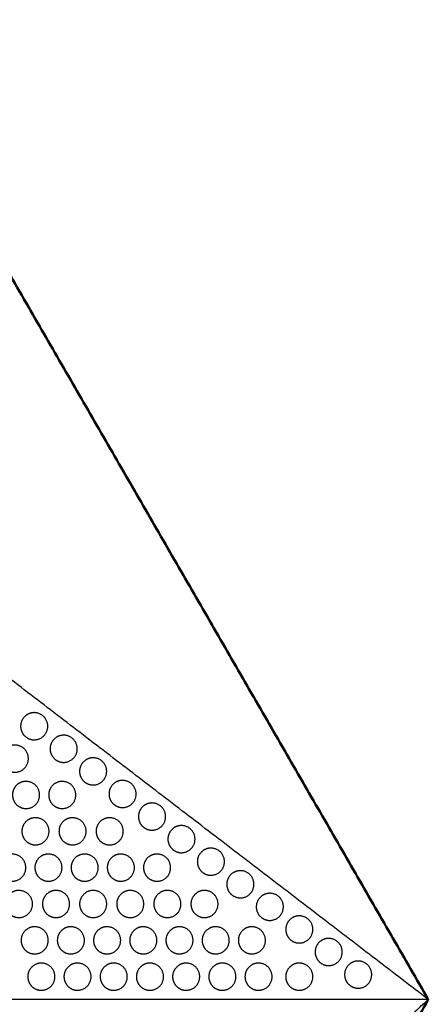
# Model space of a CAD drawing. Header units: millimetres. Extents: x -125 to 375, y 0 to 433.
# Tile 33 of 33: x 285 to 375, y 215 to 433. Entities that reach past the tile are written whole.
import ezdxf

# ---------------------------------------------------------------- set-up
doc = ezdxf.new("R2010")
doc.units = ezdxf.units.MM
doc.layers.add('Make2D$Visible$Curves', color=7, linetype='Continuous', true_color=0x000000)
doc.layers.add('Make2D$Visible$SceneSilhouetteCurves', color=7, linetype='Continuous', lineweight=50, true_color=0x000000)

msp = doc.modelspace()

# ---------------------------------------------------------------- linework, layer by layer
at = {"layer": 'Make2D$Visible$Curves', "color": 18, "true_color": 0x000000}
for points in [[(250, 433.01), (312.5, 324.76), (375, 216.51)], [(375, 216.51), (312.5, 108.25), (250, 0)]]:
    msp.add_open_spline(points, degree=2, dxfattribs=at)
at = {"layer": 'Make2D$Visible$Curves', "color": 18, "lineweight": -3, "true_color": 0x000000}
for points in [[(375, 216.51), (328.55, 252.11), (282.09, 287.72)], [(375, 216.51), (250, 216.51), (125, 216.51)], [(375, 216.51), (320.11, 166.29), (265.22, 116.06)]]:
    msp.add_open_spline(points, degree=2, dxfattribs=at)
for points in [[(285.32, 275.4), (284.91, 276.09), (284.91, 276.9), (284.91, 278.63), (286.41, 279.49), (287.11, 279.9), (287.91, 279.9), (290.91, 279.9), (290.91, 276.9), (290.91, 273.9), (287.91, 273.9), (286.18, 273.9), (285.32, 275.4)], [(291.82, 270.41), (291.42, 271.1), (291.42, 271.91), (291.42, 273.64), (292.92, 274.51), (293.62, 274.91), (294.42, 274.91), (297.42, 274.91), (297.42, 271.91), (297.42, 268.91), (294.42, 268.91), (292.69, 268.91), (291.82, 270.41)], [(281.04, 268.24), (280.63, 268.93), (280.63, 269.74), (280.63, 271.47), (282.13, 272.34), (282.83, 272.74), (283.63, 272.74), (286.63, 272.74), (286.63, 269.74), (286.63, 266.74), (283.63, 266.74), (281.9, 266.74), (281.04, 268.24)], [(298.33, 265.42), (297.93, 266.12), (297.93, 266.92), (297.93, 268.65), (299.43, 269.52), (300.13, 269.92), (300.93, 269.92), (303.93, 269.92), (303.93, 266.92), (303.93, 263.92), (300.93, 263.92), (299.2, 263.92), (298.33, 265.42)], [(283.51, 260.21), (283.11, 260.9), (283.11, 261.71), (283.11, 263.44), (284.61, 264.31), (285.31, 264.71), (286.11, 264.71), (289.11, 264.71), (289.11, 261.71), (289.11, 258.71), (286.11, 258.71), (284.38, 258.71), (283.51, 260.21)], [(291.51, 260.21), (291.11, 260.9), (291.11, 261.71), (291.11, 263.44), (292.61, 264.31), (293.31, 264.71), (294.11, 264.71), (297.11, 264.71), (297.11, 261.71), (297.11, 258.71), (294.11, 258.71), (292.38, 258.71), (291.51, 260.21)], [(304.84, 260.43), (304.44, 261.13), (304.44, 261.93), (304.44, 263.66), (305.94, 264.53), (306.63, 264.93), (307.44, 264.93), (310.44, 264.93), (310.44, 261.93), (310.44, 258.93), (307.44, 258.93), (305.71, 258.93), (304.84, 260.43)], [(311.35, 255.44), (310.95, 256.14), (310.95, 256.94), (310.95, 258.67), (312.45, 259.54), (313.14, 259.94), (313.95, 259.94), (316.95, 259.94), (316.95, 256.94), (316.95, 253.94), (313.95, 253.94), (312.21, 253.94), (311.35, 255.44)], [(285.59, 252.18), (285.19, 252.87), (285.19, 253.68), (285.19, 255.41), (286.69, 256.28), (287.38, 256.68), (288.19, 256.68), (291.19, 256.68), (291.19, 253.68), (291.19, 250.68), (288.19, 250.68), (286.46, 250.68), (285.59, 252.18)], [(293.79, 252.18), (293.39, 252.87), (293.39, 253.68), (293.39, 255.41), (294.89, 256.28), (295.58, 256.68), (296.39, 256.68), (299.39, 256.68), (299.39, 253.68), (299.39, 250.68), (296.39, 250.68), (294.66, 250.68), (293.79, 252.18)], [(301.99, 252.18), (301.59, 252.87), (301.59, 253.68), (301.59, 255.41), (303.09, 256.28), (303.78, 256.68), (304.59, 256.68), (307.59, 256.68), (307.59, 253.68), (307.59, 250.68), (304.59, 250.68), (302.86, 250.68), (301.99, 252.18)], [(317.86, 250.45), (317.45, 251.15), (317.45, 251.95), (317.45, 253.69), (318.95, 254.55), (319.65, 254.95), (320.45, 254.95), (323.45, 254.95), (323.45, 251.95), (323.45, 248.95), (320.45, 248.95), (318.72, 248.95), (317.86, 250.45)], [(280.47, 244.15), (280.06, 244.84), (280.06, 245.65), (280.06, 247.38), (281.56, 248.25), (282.26, 248.65), (283.06, 248.65), (286.06, 248.65), (286.06, 245.65), (286.06, 242.65), (283.06, 242.65), (281.33, 242.65), (280.47, 244.15)], [(288.47, 244.15), (288.06, 244.84), (288.06, 245.65), (288.06, 247.38), (289.56, 248.25), (290.26, 248.65), (291.06, 248.65), (294.06, 248.65), (294.06, 245.65), (294.06, 242.65), (291.06, 242.65), (289.33, 242.65), (288.47, 244.15)], [(296.47, 244.15), (296.06, 244.84), (296.06, 245.65), (296.06, 247.38), (297.56, 248.25), (298.26, 248.65), (299.06, 248.65), (302.06, 248.65), (302.06, 245.65), (302.06, 242.65), (299.06, 242.65), (297.33, 242.65), (296.47, 244.15)], [(304.47, 244.15), (304.06, 244.84), (304.06, 245.65), (304.06, 247.38), (305.56, 248.25), (306.26, 248.65), (307.06, 248.65), (310.06, 248.65), (310.06, 245.65), (310.06, 242.65), (307.06, 242.65), (305.33, 242.65), (304.47, 244.15)], [(312.47, 244.15), (312.06, 244.84), (312.06, 245.65), (312.06, 247.38), (313.56, 248.25), (314.26, 248.65), (315.06, 248.65), (318.06, 248.65), (318.06, 245.65), (318.06, 242.65), (315.06, 242.65), (313.33, 242.65), (312.47, 244.15)], [(324.36, 245.47), (323.96, 246.16), (323.96, 246.97), (323.96, 248.7), (325.46, 249.56), (326.16, 249.97), (326.96, 249.97), (329.96, 249.97), (329.96, 246.97), (329.96, 243.97), (326.96, 243.97), (325.23, 243.97), (324.36, 245.47)], [(330.87, 240.48), (330.47, 241.17), (330.47, 241.98), (330.47, 243.71), (331.97, 244.57), (332.67, 244.98), (333.47, 244.98), (336.47, 244.98), (336.47, 241.98), (336.47, 238.98), (333.47, 238.98), (331.74, 238.98), (330.87, 240.48)], [(281.94, 236.12), (281.54, 236.81), (281.54, 237.62), (281.54, 239.35), (283.04, 240.21), (283.74, 240.62), (284.54, 240.62), (287.54, 240.62), (287.54, 237.62), (287.54, 234.62), (284.54, 234.62), (282.81, 234.62), (281.94, 236.12)], [(290.14, 236.12), (289.74, 236.81), (289.74, 237.62), (289.74, 239.35), (291.24, 240.21), (291.94, 240.62), (292.74, 240.62), (295.74, 240.62), (295.74, 237.62), (295.74, 234.62), (292.74, 234.62), (291.01, 234.62), (290.14, 236.12)], [(298.34, 236.12), (297.94, 236.81), (297.94, 237.62), (297.94, 239.35), (299.44, 240.21), (300.14, 240.62), (300.94, 240.62), (303.94, 240.62), (303.94, 237.62), (303.94, 234.62), (300.94, 234.62), (299.21, 234.62), (298.34, 236.12)], [(306.54, 236.12), (306.14, 236.81), (306.14, 237.62), (306.14, 239.35), (307.64, 240.21), (308.34, 240.62), (309.14, 240.62), (312.14, 240.62), (312.14, 237.62), (312.14, 234.62), (309.14, 234.62), (307.41, 234.62), (306.54, 236.12)], [(314.74, 236.12), (314.34, 236.81), (314.34, 237.62), (314.34, 239.35), (315.84, 240.21), (316.54, 240.62), (317.34, 240.62), (320.34, 240.62), (320.34, 237.62), (320.34, 234.62), (317.34, 234.62), (315.61, 234.62), (314.74, 236.12)], [(322.94, 236.12), (322.54, 236.81), (322.54, 237.62), (322.54, 239.35), (324.04, 240.21), (324.74, 240.62), (325.54, 240.62), (328.54, 240.62), (328.54, 237.62), (328.54, 234.62), (325.54, 234.62), (323.81, 234.62), (322.94, 236.12)], [(337.38, 235.49), (336.98, 236.18), (336.98, 236.99), (336.98, 238.72), (338.48, 239.59), (339.17, 239.99), (339.98, 239.99), (342.98, 239.99), (342.98, 236.99), (342.98, 233.99), (339.98, 233.99), (338.25, 233.99), (337.38, 235.49)], [(343.89, 230.5), (343.49, 231.2), (343.49, 232), (343.49, 233.73), (344.99, 234.6), (345.68, 235), (346.49, 235), (349.49, 235), (349.49, 232), (349.49, 229), (346.49, 229), (344.75, 229), (343.89, 230.5)], [(285.42, 228.09), (285.02, 228.78), (285.02, 229.59), (285.02, 231.32), (286.52, 232.18), (287.21, 232.59), (288.02, 232.59), (291.02, 232.59), (291.02, 229.59), (291.02, 226.59), (288.02, 226.59), (286.28, 226.59), (285.42, 228.09)], [(293.42, 228.09), (293.02, 228.78), (293.02, 229.59), (293.02, 231.32), (294.52, 232.18), (295.21, 232.59), (296.02, 232.59), (299.02, 232.59), (299.02, 229.59), (299.02, 226.59), (296.02, 226.59), (294.28, 226.59), (293.42, 228.09)], [(301.42, 228.09), (301.02, 228.78), (301.02, 229.59), (301.02, 231.32), (302.52, 232.18), (303.21, 232.59), (304.02, 232.59), (307.02, 232.59), (307.02, 229.59), (307.02, 226.59), (304.02, 226.59), (302.28, 226.59), (301.42, 228.09)], [(309.42, 228.09), (309.02, 228.78), (309.02, 229.59), (309.02, 231.32), (310.52, 232.18), (311.21, 232.59), (312.02, 232.59), (315.02, 232.59), (315.02, 229.59), (315.02, 226.59), (312.02, 226.59), (310.28, 226.59), (309.42, 228.09)], [(317.42, 228.09), (317.02, 228.78), (317.02, 229.59), (317.02, 231.32), (318.52, 232.18), (319.21, 232.59), (320.02, 232.59), (323.02, 232.59), (323.02, 229.59), (323.02, 226.59), (320.02, 226.59), (318.28, 226.59), (317.42, 228.09)], [(325.42, 228.09), (325.02, 228.78), (325.02, 229.59), (325.02, 231.32), (326.52, 232.18), (327.21, 232.59), (328.02, 232.59), (331.02, 232.59), (331.02, 229.59), (331.02, 226.59), (328.02, 226.59), (326.28, 226.59), (325.42, 228.09)], [(333.42, 228.09), (333.02, 228.78), (333.02, 229.59), (333.02, 231.32), (334.52, 232.18), (335.21, 232.59), (336.02, 232.59), (339.02, 232.59), (339.02, 229.59), (339.02, 226.59), (336.02, 226.59), (334.28, 226.59), (333.42, 228.09)], [(350.4, 225.51), (349.99, 226.21), (349.99, 227.01), (349.99, 228.74), (351.49, 229.61), (352.19, 230.01), (352.99, 230.01), (355.99, 230.01), (355.99, 227.01), (355.99, 224.01), (352.99, 224.01), (351.26, 224.01), (350.4, 225.51)], [(286.89, 220.06), (286.49, 220.75), (286.49, 221.56), (286.49, 223.29), (287.99, 224.15), (288.69, 224.56), (289.49, 224.56), (292.49, 224.56), (292.49, 221.56), (292.49, 218.56), (289.49, 218.56), (287.76, 218.56), (286.89, 220.06)], [(294.89, 220.06), (294.49, 220.75), (294.49, 221.56), (294.49, 223.29), (295.99, 224.15), (296.69, 224.56), (297.49, 224.56), (300.49, 224.56), (300.49, 221.56), (300.49, 218.56), (297.49, 218.56), (295.76, 218.56), (294.89, 220.06)], [(302.89, 220.06), (302.49, 220.75), (302.49, 221.56), (302.49, 223.29), (303.99, 224.15), (304.69, 224.56), (305.49, 224.56), (308.49, 224.56), (308.49, 221.56), (308.49, 218.56), (305.49, 218.56), (303.76, 218.56), (302.89, 220.06)], [(310.89, 220.06), (310.49, 220.75), (310.49, 221.56), (310.49, 223.29), (311.99, 224.15), (312.69, 224.56), (313.49, 224.56), (316.49, 224.56), (316.49, 221.56), (316.49, 218.56), (313.49, 218.56), (311.76, 218.56), (310.89, 220.06)], [(318.89, 220.06), (318.49, 220.75), (318.49, 221.56), (318.49, 223.29), (319.99, 224.15), (320.69, 224.56), (321.49, 224.56), (324.49, 224.56), (324.49, 221.56), (324.49, 218.56), (321.49, 218.56), (319.76, 218.56), (318.89, 220.06)], [(326.89, 220.06), (326.49, 220.75), (326.49, 221.56), (326.49, 223.29), (327.99, 224.15), (328.69, 224.56), (329.49, 224.56), (332.49, 224.56), (332.49, 221.56), (332.49, 218.56), (329.49, 218.56), (327.76, 218.56), (326.89, 220.06)], [(334.89, 220.06), (334.49, 220.75), (334.49, 221.56), (334.49, 223.29), (335.99, 224.15), (336.69, 224.56), (337.49, 224.56), (340.49, 224.56), (340.49, 221.56), (340.49, 218.56), (337.49, 218.56), (335.76, 218.56), (334.89, 220.06)], [(343.89, 220.06), (343.49, 220.75), (343.49, 221.56), (343.49, 223.29), (344.99, 224.15), (345.69, 224.56), (346.49, 224.56), (349.49, 224.56), (349.49, 221.56), (349.49, 218.56), (346.49, 218.56), (344.76, 218.56), (343.89, 220.06)], [(356.9, 220.52), (356.5, 221.22), (356.5, 222.02), (356.5, 223.75), (358, 224.62), (358.7, 225.02), (359.5, 225.02), (362.5, 225.02), (362.5, 222.02), (362.5, 219.02), (359.5, 219.02), (357.77, 219.02), (356.9, 220.52)]]:
    msp.add_rational_spline(points, [0.868347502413, 0.900099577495, 1, 0.807007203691, 0.868347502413, 0.900099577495, 1, 0.707106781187, 1, 0.707106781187, 1, 0.807007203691, 0.868347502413], degree=2, knots=[16.048112, 16.048112, 16.048112, 18.106736, 18.106736, 21.596537, 21.596537, 23.206626, 23.206626, 29.242204, 29.242204, 35.277783, 35.277783, 39.254738, 39.254738, 39.254738], dxfattribs=at)
for points, weights in [([(285.24, 275.53), (285.28, 275.46), (285.32, 275.4)], [0.979325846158, 0.989269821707, 1]), ([(291.75, 270.55), (291.78, 270.48), (291.82, 270.41)], [0.979325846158, 0.989269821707, 1]), ([(304.77, 260.57), (304.8, 260.5), (304.84, 260.43)], [0.979325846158, 0.989269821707, 1]), ([(285.51, 252.32), (285.55, 252.25), (285.59, 252.18)], [0.979325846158, 0.989269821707, 1]), ([(293.71, 252.32), (293.75, 252.25), (293.79, 252.18)], [0.979325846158, 0.989269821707, 1]), ([(317.78, 250.59), (317.82, 250.52), (317.86, 250.45)], [0.979325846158, 0.989269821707, 1]), ([(288.39, 244.29), (288.43, 244.22), (288.47, 244.15)], [0.979325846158, 0.989269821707, 1]), ([(312.39, 244.29), (312.43, 244.22), (312.47, 244.15)], [0.979325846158, 0.989269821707, 1]), ([(324.29, 245.6), (324.32, 245.53), (324.36, 245.47)], [0.979325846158, 0.989269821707, 1]), ([(298.27, 236.25), (298.3, 236.18), (298.34, 236.12)], [0.979325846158, 0.989269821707, 1]), ([(306.47, 236.25), (306.5, 236.18), (306.54, 236.12)], [0.979325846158, 0.989269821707, 1]), ([(322.87, 236.25), (322.9, 236.18), (322.94, 236.12)], [0.979325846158, 0.989269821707, 1]), ([(337.31, 235.63), (337.34, 235.56), (337.38, 235.49)], [0.979325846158, 0.989269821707, 1]), ([(285.34, 228.22), (285.38, 228.15), (285.42, 228.09)], [0.979325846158, 0.989269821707, 1]), ([(293.34, 228.22), (293.38, 228.15), (293.42, 228.09)], [0.979325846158, 0.989269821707, 1]), ([(301.34, 228.22), (301.38, 228.15), (301.42, 228.09)], [0.979325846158, 0.989269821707, 1]), ([(325.34, 228.22), (325.38, 228.15), (325.42, 228.09)], [0.979325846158, 0.989269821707, 1]), ([(333.34, 228.22), (333.38, 228.15), (333.42, 228.09)], [0.979325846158, 0.989269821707, 1]), ([(350.32, 225.65), (350.36, 225.58), (350.4, 225.51)], [0.979325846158, 0.989269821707, 1]), ([(286.82, 220.19), (286.86, 220.12), (286.89, 220.06)], [0.979325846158, 0.989269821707, 1]), ([(294.82, 220.19), (294.86, 220.12), (294.89, 220.06)], [0.979325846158, 0.989269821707, 1]), ([(302.82, 220.19), (302.86, 220.12), (302.89, 220.06)], [0.979325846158, 0.989269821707, 1]), ([(326.82, 220.19), (326.86, 220.12), (326.89, 220.06)], [0.979325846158, 0.989269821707, 1]), ([(334.82, 220.19), (334.86, 220.12), (334.89, 220.06)], [0.979325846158, 0.989269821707, 1]), ([(343.82, 220.19), (343.86, 220.12), (343.89, 220.06)], [0.979325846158, 0.989269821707, 1]), ([(356.83, 220.66), (356.87, 220.59), (356.9, 220.52)], [0.985937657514, 0.992603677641, 1])]:
    msp.add_rational_spline(points, weights, degree=2, dxfattribs=at)
at = {"layer": 'Make2D$Visible$SceneSilhouetteCurves', "color": 18, "true_color": 0x000000}
for points in [[(250, 433.01), (312.5, 324.76), (375, 216.51)], [(375, 216.51), (312.5, 108.25), (250, 0)]]:
    msp.add_open_spline(points, degree=2, dxfattribs=at)

doc.saveas('drawing.dxf')
